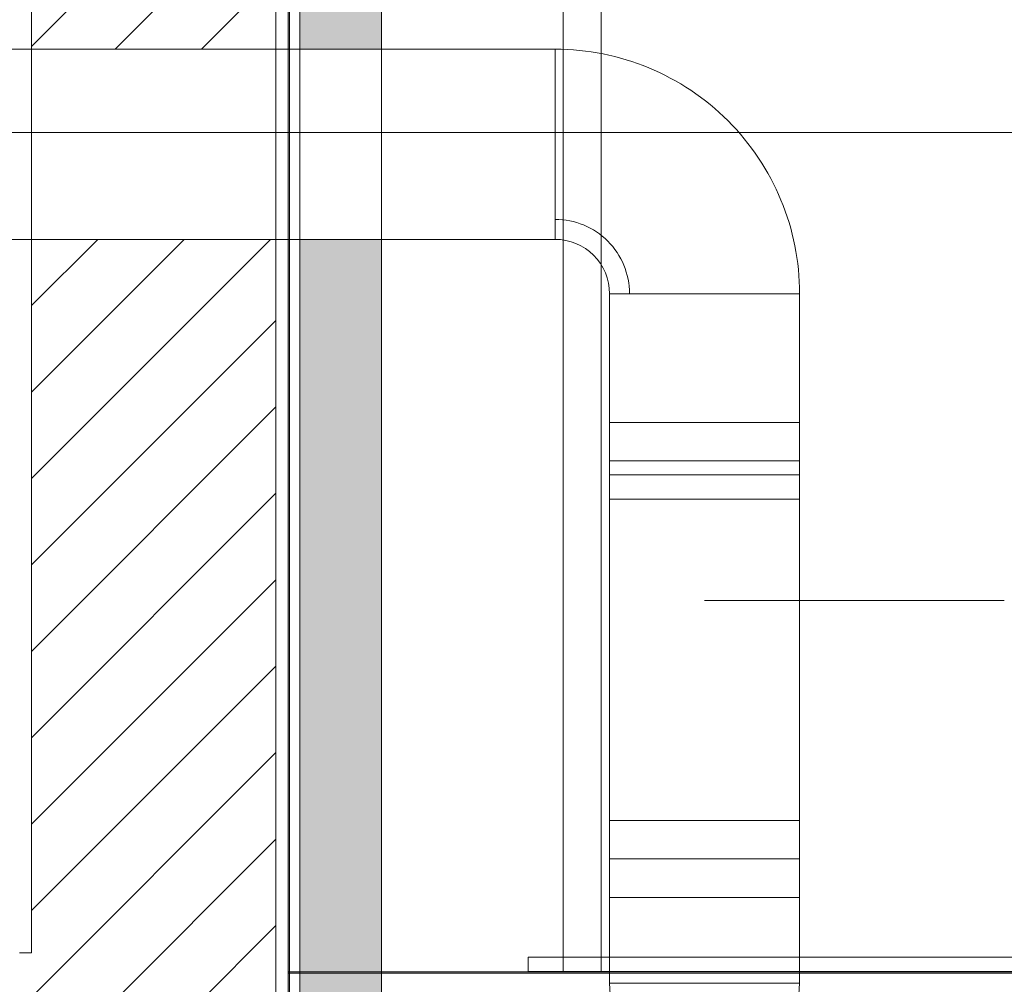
# Model space of a CAD drawing. Header units: metres. Extents: x 3 to 42.2, y -72.9 to -48.7.
# Tile 8 of 189: x 11.2 to 13, y -68 to -66.2. Entities that reach past the tile are written whole.
import ezdxf

# ---------------------------------------------------------------- set-up
doc = ezdxf.new("R2010")
doc.units = ezdxf.units.M
doc.layers.add('A-DETL', color=7, linetype='Continuous', lineweight=18, true_color=0x00a600)
doc.layers.add('M-HVAC-DUCT-IDEN', color=1, linetype='Continuous', lineweight=9, true_color=0xff0000)
for name, color, linetype, lineweight in [('A-WALL', 7, 'Continuous', 18), ('A-WALL-PATT', 7, 'Continuous', 18), ('DUTOS', 7, 'Continuous', 18), ('G-ANNO-SYMB', 7, 'Continuous', 9), ('I-WALL', 7, 'Continuous', 18), ('M-HVAC-DUCT', 7, 'Continuous', 18), ('S-BEAM', 7, 'Continuous', 18)]:
    doc.layers.add(name, color=color, linetype=linetype, lineweight=lineweight)
pattern_1 = [(45, (21.555, -62.92899999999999), (-0.0795495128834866, 0.0795495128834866), [])]
pattern_2 = [(49.99999999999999, (21.555, -62.92899999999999), (0.5465545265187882, -0.04781508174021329), [0.05715, -0.62865]), (355, (21.555, -62.92899999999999), (-0.1057276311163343, 0.5731658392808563), [0.04572, -0.50292]), (100.451, (21.601, -62.933), (0.440827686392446, 0.5253490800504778), [0.04857, -0.53427]), (46.184, (21.555, -62.776), (0.8132373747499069, -0.1261291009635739), [0.08573, -0.9429799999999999]), (96.636, (21.623, -62.787), (0.7122119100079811, 0.7422871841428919), [0.07286000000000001, -0.8014100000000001]), (351.184, (21.555, -62.776), (0.7122166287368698, 0.7422739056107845), [0.06858, -0.75438]), (21, (21.631, -62.81399999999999), (0.4548461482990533, -0.3067949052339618), [0.05715, -0.62865]), (326, (21.631, -62.81399999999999), (0.1854048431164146, 0.5525599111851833), [0.04572, -0.50292]), (71.45100000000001, (21.669, -62.84), (0.6402508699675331, 0.2457631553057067), [0.04857, -0.53427]), (37.50000000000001, (21.555, -62.92899999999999), (0.009260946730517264, 0.2536671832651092), [0.02515, -0.47168, 0.02515, -0.48539, -0.5048199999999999]), (37.50000000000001, (21.555, -62.92899999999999), (0.009260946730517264, 0.2536671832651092), [-1.007, 0.02515, -0.47968]), (7.499999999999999, (21.555, -62.92899999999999), (0.2004558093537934, 0.3005459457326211), [0.02515, -0.26594, 0.02515, -0.46025, -0.1924]), (7.499999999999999, (21.555, -62.92899999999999), (0.2004558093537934, 0.3005459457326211), [-0.7764800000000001, 0.02515, -0.16726]), (327.5, (21.385, -62.92899999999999), (0.4067681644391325, -0.01718819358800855), [0.02515, -0.16535, 0.02515, -0.56921, -0.78867]), (327.5, (21.385, -62.92899999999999), (0.4067681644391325, -0.01718819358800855), [-0.78486, 0.02515, -0.76352]), (317.5, (21.309, -62.92899999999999), (0.4443831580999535, 0.07627942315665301), [0.02515, -0.2225, 0.02515, -0.36957, -0.56007]), (317.5, (21.309, -62.92899999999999), (0.4443831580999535, 0.07627942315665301), [-0.64237, 0.02515, -0.53492])]

# ---------------------------------------------------------------- blocks, each defined once
blk = doc.blocks.new('Paredes 14 - Paredes 21-7832839-1PAV')
at = {"layer": 'A-WALL', "color": 253, "true_color": 0xaaaaaa}
for p, q in [((12.159, -67.91555074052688), (14.59899755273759, -67.91555074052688)), ((12.159, -67.91555074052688), (12.159, -67.94196407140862)), ((14.59899755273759, -67.94196407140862), (12.159, -67.94196407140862))]:
    blk.add_line(p, q, dxfattribs=at)
blk = doc.blocks.new('4 GRE - ESCOLA DE CINEMA E AUDIOVISUAL CINE REX R07_rvt-1-1PAV')
at = {"layer": 'A-WALL-PATT', "true_color": 0xd4d4d4}
h = blk.add_hatch(dxfattribs=at)
h.set_pattern_fill('FP_2', color=254, style=0, pattern_type=2)
h.set_pattern_definition(pattern_1)
h.paths.add_polyline_path([(11.51978762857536, -71.49694224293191), (11.51978762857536, -71.4719422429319), (11.69478762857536, -71.4719422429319), (11.69478762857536, -69.30762227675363), (11.24478762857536, -69.30762227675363), (11.24478762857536, -71.49694224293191), (11.32792559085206, -71.49694224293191)])
h.paths.add_polyline_path([(11.32792559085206, -68.55762227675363), (11.69478762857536, -68.55762227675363), (11.69478762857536, -66.59415712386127), (11.24478762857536, -66.59415712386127), (11.24478762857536, -68.55762227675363)])
h.paths.add_polyline_path([(11.24478762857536, -66.24415712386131), (11.69478762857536, -66.24415712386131), (11.69478762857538, -54.16154163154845), (11.24478762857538, -54.16154163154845), (11.24478762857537, -65.75867486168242)])
h = blk.add_hatch(dxfattribs=at)
h.set_pattern_fill('FP_1', color=254, style=0, pattern_type=2)
h.set_pattern_definition(pattern_2)
h.paths.add_polyline_path([(11.71728762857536, -71.4719422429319), (11.71978762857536, -71.4719422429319), (11.71978762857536, -69.28262227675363), (11.46978762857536, -69.28262227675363), (11.46978762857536, -69.28512227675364), (11.71728762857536, -69.28512227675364), (11.71728762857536, -71.16607893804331)])
h.paths.add_polyline_path([(11.46978762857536, -68.58262227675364), (11.71978762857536, -68.58262227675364), (11.71978762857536, -66.59415712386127), (11.71728762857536, -66.59415712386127), (11.71728762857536, -68.58012227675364), (11.46978762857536, -68.58012227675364)])
h.paths.add_polyline_path([(11.71772332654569, -66.24415712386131), (11.71978762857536, -66.24415712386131), (11.71978762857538, -55.17654163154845), (11.71728762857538, -55.17654163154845), (11.71728762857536, -66.24415712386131)])
h.paths.add_polyline_path([(11.71728762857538, -55.10654163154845), (11.71978762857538, -55.10654163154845), (11.71978762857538, -54.16154163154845), (11.71728762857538, -54.16154163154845), (11.71728762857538, -54.94386670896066)])
h = blk.add_hatch(dxfattribs=at)
h.set_pattern_fill('FP_2', color=254, style=0, pattern_type=2)
h.set_pattern_definition(pattern_1)
h.paths.add_polyline_path([(5.493673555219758, -68.35762227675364), (11.24478762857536, -68.35762227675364), (11.24478762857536, -67.90762227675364), (5.493673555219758, -67.90762227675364), (5.493673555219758, -68.07613375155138)])
h = blk.add_hatch(dxfattribs=at)
h.set_pattern_fill('FP_1', color=254, style=0, pattern_type=2)
h.set_pattern_definition(pattern_2)
h.paths.add_polyline_path([(33.14483924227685, -67.94512227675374), (34.66733924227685, -67.94512227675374), (34.66733924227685, -67.94262227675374), (33.14483924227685, -67.94262227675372)])
h.paths.add_polyline_path([(32.28722419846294, -67.94512227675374), (32.64983924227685, -67.94512227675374), (32.64983924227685, -67.94262227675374), (14.74649770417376, -67.94262227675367), (14.74649770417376, -67.94512227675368), (29.82142436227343, -67.94512227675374)])
h.paths.add_polyline_path([(14.60149770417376, -67.94512227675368), (14.60149770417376, -67.94262227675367), (12.65910173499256, -67.94262227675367), (12.65910173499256, -67.94512227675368), (13.79372542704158, -67.94512227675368)])
h.paths.add_polyline_path([(12.30910173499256, -67.94512227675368), (12.30910173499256, -67.94262227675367), (11.71733924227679, -67.94262227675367), (11.71733924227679, -67.94512227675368)])
at = {"layer": 'S-BEAM', "true_color": 0xaaaaaa}
h = blk.add_hatch(dxfattribs=at)
h.set_pattern_fill('FP_1', color=253, style=0, pattern_type=2)
h.set_pattern_definition(pattern_2)
h.paths.add_polyline_path([(11.88900015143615, -68.18347817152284), (11.88900015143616, -66.59415712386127), (11.73900015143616, -66.59415712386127), (11.73900015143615, -68.18347817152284)])
h.paths.add_polyline_path([(11.88900015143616, -66.24415712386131), (11.88900015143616, -65.48542525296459), (11.73900015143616, -65.48542525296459), (11.73900015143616, -66.24415712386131), (11.78118234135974, -66.24415712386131)])
h.paths.add_polyline_path([(11.73900015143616, -65.28542525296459), (11.88900015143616, -65.28542525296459), (11.88900015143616, -65.09094754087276), (11.73900015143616, -65.09094754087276)])
h.paths.add_polyline_path([(11.86843686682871, -65.02094754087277), (11.88900015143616, -65.02094754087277), (11.88900015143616, -63.72094754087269), (11.73900015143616, -63.72094754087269), (11.73900015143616, -65.02094754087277)])
h.paths.add_polyline_path([(11.73900015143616, -63.65094754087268), (11.88900015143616, -63.65094754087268), (11.88900015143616, -63.35617817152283), (11.73900015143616, -63.35617817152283)])
h.paths.add_polyline_path([(11.73900015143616, -63.15617817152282), (11.88900015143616, -63.15617817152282), (11.88900015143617, -61.22697817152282), (11.73900015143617, -61.22697817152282), (11.73900015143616, -62.66872967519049)])
h.paths.add_polyline_path([(11.73900015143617, -61.02697817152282), (11.88900015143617, -61.02697817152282), (11.88900015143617, -59.39847817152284), (11.73900015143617, -59.39847817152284), (11.73900015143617, -59.57878448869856)])
h.paths.add_polyline_path([(11.73900015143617, -59.19847817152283), (11.88900015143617, -59.19847817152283), (11.88900015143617, -58.96194224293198), (11.73900015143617, -58.96194224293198)])
h.paths.add_polyline_path([(11.86079305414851, -58.89194224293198), (11.88900015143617, -58.89194224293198), (11.88900015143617, -57.58842525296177), (11.73900015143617, -57.58842525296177), (11.73900015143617, -58.89194224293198)])
h.paths.add_polyline_path([(11.73900015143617, -57.36837817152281), (11.88900015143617, -57.36837817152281), (11.88900015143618, -54.50960728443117), (11.73900015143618, -54.50960728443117), (11.73900015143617, -56.48883930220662)])
at = {"layer": 'A-WALL', "color": 253, "true_color": 0xaaaaaa}
for p, q in [((11.2447876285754, -54.16154163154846), (11.24478762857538, -67.90762227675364)), ((11.69478762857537, -68.55762227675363), (11.69478762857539, -55.17654163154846)), ((11.71728762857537, -68.58012227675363), (11.71728762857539, -55.17654163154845)), ((11.71978762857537, -68.58262227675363), (11.71978762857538, -65.09094754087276)), ((11.24478762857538, -67.90762227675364), (11.22228762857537, -67.90762227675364)), ((14.59899770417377, -67.94262227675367), (11.7173392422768, -67.94262227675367)), ((11.7173392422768, -67.94262227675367), (11.7173392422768, -68.44262227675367)), ((14.60149770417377, -67.94512227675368), (11.7173392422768, -67.94512227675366))]:
    blk.add_line(p, q, dxfattribs=at)
at = {"layer": 'I-WALL', "color": 253, "true_color": 0xaaaaaa}
for p, q in [((12.22400015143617, -67.94262227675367), (12.22400015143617, -65.43552227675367)), ((12.29400015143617, -65.43552227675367), (12.29400015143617, -67.94262227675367))]:
    blk.add_line(p, q, dxfattribs=at)
at = {"layer": 'S-BEAM', "color": 253, "true_color": 0xaaaaaa}
for p, q in [((11.73900015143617, -65.48542525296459), (11.73900015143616, -68.18347817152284)), ((11.88900015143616, -68.18347817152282), (11.88900015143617, -65.48542525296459))]:
    blk.add_line(p, q, dxfattribs=at)
at = {"layer": 'A-WALL', "color": 253, "lineweight": 18, "true_color": 0xaaaaaa}
blk.add_blockref('Paredes 14 - Paredes 21-7832839-1PAV', (1.514361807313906e-07, 2.182847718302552e-05), dxfattribs=at)
blk = doc.blocks.new('BTS vanes - 1 Splitter Vanes-1071440-1PAV')
at = {"layer": 'M-HVAC-DUCT', "color": 96, "true_color": 0x008000}
for p, q in [((-0.1749999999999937, 0.2749999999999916), (0.1750000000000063, 0.2749999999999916)), ((-0.1749999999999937, 0.2749999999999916), (-0.1381578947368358, 0.2749999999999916)), ((-0.2749999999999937, -0.1750000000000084), (-0.2749999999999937, 0.1749999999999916)), ((-0.2749999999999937, 0.1381578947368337), (-0.2749999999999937, 0.1749999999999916))]:
    blk.add_line(p, q, dxfattribs=at)
for radius, start, end in [(0.0999999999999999, 269.9999999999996, 3.180554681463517e-14), (0.4499999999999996, 270, 4.261943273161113e-13), (0.09999999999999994, 269.9999999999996, 5.088887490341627e-14), (0.1368421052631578, 269.9999999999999, 4.516387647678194e-13)]:
    blk.add_arc((-0.2749999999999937, 0.2749999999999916), radius, start, end, dxfattribs=at)
blk = doc.blocks.new('BTS vanes - 1 Splitter Vanes-V64-1PAV')
at = {"layer": 'M-HVAC-DUCT', "color": 96, "true_color": 0x008000}
for p, q in [((12.30910173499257, -67.66396778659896), (12.65910173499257, -67.66396778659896)), ((12.30910173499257, -67.66396778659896), (12.30910173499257, -67.80538914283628)), ((12.65910173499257, -67.66396778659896), (12.65910173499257, -67.80538914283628)), ((12.65910173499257, -67.80538914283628), (12.30910173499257, -67.80538914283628))]:
    blk.add_line(p, q, dxfattribs=at)
blk = doc.blocks.new('BTS vanes - 1 Splitter Vanes-1071441-1PAV')
at = {"layer": 'A-DETL', "color": 96, "true_color": 0x008000}
for p, q in [((12.30910173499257, -67.02788705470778), (12.65910173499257, -67.02788705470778)), ((12.30910173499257, -67.07254643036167), (12.65910173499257, -67.07254643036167))]:
    blk.add_line(p, q, dxfattribs=at)
at = {"layer": 'M-HVAC-DUCT', "color": 96, "true_color": 0x008000}
for p, q in [((12.30910173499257, -66.93112507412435), (12.65910173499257, -66.93112507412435)), ((12.30910173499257, -66.93112507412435), (12.30910173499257, -67.00183575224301)), ((12.30910173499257, -66.93112507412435), (12.65910173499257, -66.93112507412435)), ((12.30910173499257, -66.93112507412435), (12.30910173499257, -67.00183575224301)), ((12.65910173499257, -67.00183575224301), (12.65910173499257, -66.93112507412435)), ((12.65910173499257, -67.00183575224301), (12.65910173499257, -66.93112507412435)), ((12.65910173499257, -67.00183575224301), (12.30910173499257, -67.00183575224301)), ((12.65910173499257, -67.00183575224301), (12.30910173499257, -67.00183575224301))]:
    blk.add_line(p, q, dxfattribs=at)
blk = doc.blocks.new('M_Rectangular Transition - L - 400 mm _L_-1071587-1PAV')
at = {"layer": 'A-DETL', "color": 96, "true_color": 0x008000}
for p, q in [((0.3991283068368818, 0.1500544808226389), (0.4000000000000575, 0.1499999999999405)), ((0.4000000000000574, 0.1499999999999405), (0.4000000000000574, -0.1500000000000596)), ((0.4000000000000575, -0.1500000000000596), (0.3991283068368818, -0.150054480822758))]:
    blk.add_line(p, q, dxfattribs=at)
at = {"layer": 'M-HVAC-DUCT', "color": 96, "true_color": 0x008000}
for p, q in [((5.688807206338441e-14, 0.174999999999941), (0.3990791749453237, 0.1500575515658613)), ((5.688807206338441e-14, -0.175000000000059), (5.688807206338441e-14, 0.174999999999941)), ((0.3990791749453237, -0.1500575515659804), (5.691820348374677e-14, -0.175000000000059))]:
    blk.add_line(p, q, dxfattribs=at)

msp = doc.modelspace()

# ---------------------------------------------------------------- linework, layer by layer
at = {"layer": 'A-DETL', "color": 96, "true_color": 0x008000}
msp.add_line((12.30910173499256, -67.73467846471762), (12.65910173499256, -67.73467846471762), dxfattribs=at)
at = {"layer": 'DUTOS', "color": 96, "true_color": 0x008000}
for p, q in [((12.20910173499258, -66.2441571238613), (6.695350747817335, -66.24415712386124)), ((12.20910173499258, -66.2441571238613), (12.20910173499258, -66.59415712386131)), ((12.20910173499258, -66.59415712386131), (6.69535074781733, -66.59415712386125)), ((12.30910173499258, -66.69415712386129), (12.65910173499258, -66.6941571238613)), ((12.30910173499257, -66.93112507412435), (12.30910173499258, -66.69415712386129)), ((12.65910173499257, -66.93112507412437), (12.65910173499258, -66.6941571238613)), ((12.65910173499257, -66.93112507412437), (12.30910173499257, -66.93112507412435)), ((12.30910173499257, -67.00183575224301), (12.65910173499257, -67.00183575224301)), ((12.30910173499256, -67.66396778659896), (12.30910173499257, -67.00183575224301)), ((12.65910173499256, -67.66396778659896), (12.65910173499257, -67.00183575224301)), ((12.65910173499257, -67.66396778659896), (12.30910173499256, -67.66396778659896)), ((12.30910173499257, -67.80538914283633), (12.65910173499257, -67.8053891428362)), ((12.30910173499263, -67.96323278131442), (12.30910173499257, -67.80538914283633)), ((12.65910173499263, -67.96323278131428), (12.65910173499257, -67.8053891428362)), ((12.65910173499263, -67.96323278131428), (12.30910173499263, -67.96323278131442))]:
    msp.add_line(p, q, dxfattribs=at)
at = {"layer": 'G-ANNO-SYMB'}
msp.add_line((4.117766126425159, -66.3975841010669), (40.63055861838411, -66.39758410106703), dxfattribs=at)
at = {"layer": 'M-HVAC-DUCT-IDEN'}
msp.add_line((12.48410173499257, -67.25914959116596), (13.03610174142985, -67.25914959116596), dxfattribs=at)

# ---------------------------------------------------------------- block references
at = {"lineweight": 5}
msp.add_blockref('4 GRE - ESCOLA DE CINEMA E AUDIOVISUAL CINE REX R07_rvt-1-1PAV', (0, 0), dxfattribs=at)
at = {"layer": 'A-DETL', "color": 96, "true_color": 0x008000}
msp.add_blockref('BTS vanes - 1 Splitter Vanes-1071441-1PAV', (0, 0), dxfattribs=at)
at = {"layer": 'A-DETL', "color": 96, "true_color": 0x008000, "rotation": 270}
msp.add_blockref('M_Rectangular Transition - L - 400 mm _L_-1071587-1PAV', (12.48410173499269, -67.96323278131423), dxfattribs=at)
at = {"layer": 'M-HVAC-DUCT', "color": 96, "true_color": 0x008000, "rotation": 90}
msp.add_blockref('BTS vanes - 1 Splitter Vanes-1071440-1PAV', (12.48410173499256, -66.41915712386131), dxfattribs=at)
at = {"layer": 'M-HVAC-DUCT', "color": 96, "true_color": 0x008000}
msp.add_blockref('BTS vanes - 1 Splitter Vanes-V64-1PAV', (0, 0), dxfattribs=at)

doc.saveas('drawing.dxf')
